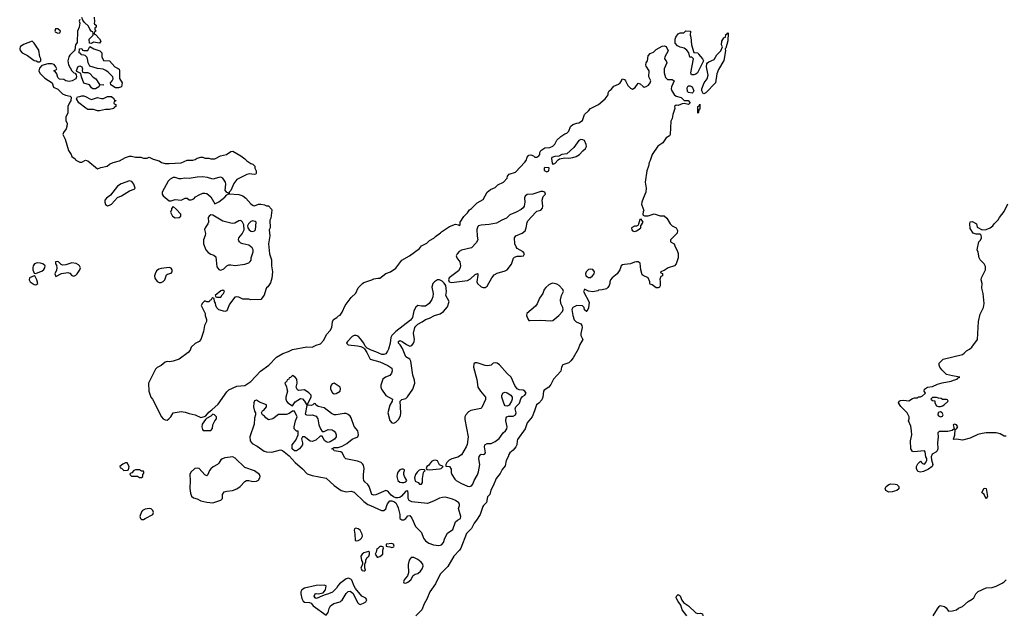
# Model space of a CAD drawing. Header units: inches. Extents: x 2396598 to 2566999, y 262085 to 451979.
# Tile 20 of 256: x 2443726 to 2453632, y 288895 to 294884. Entities that reach past the tile are written whole.
import ezdxf

# ---------------------------------------------------------------- set-up
doc = ezdxf.new("R2010")
doc.units = ezdxf.units.IN
doc.header["$MEASUREMENT"] = 0
for name, color, linetype in [('C4248', 7, 'Continuous'), ('C4249', 7, 'Continuous'), ('C4258', 7, 'Continuous'), ('C4259', 7, 'Continuous')]:
    doc.layers.add(name, color=color, linetype=linetype)

msp = doc.modelspace()

# ---------------------------------------------------------------- linework, layer by layer
at = {"layer": 'C4248', "color": 5, "elevation": 60}
for points in [[(2445029.4, 289969.4), (2444990, 289962), (2444961, 289950), (2444950, 289935.3), (2444936, 289890), (2444941, 289870), (2444950, 289858), (2444970, 289858.8), (2444990, 289867.3), (2445065.2, 289910), (2445072.3, 289930), (2445066, 289950), (2445050, 289966)], [(2447107.9, 289772.1), (2447096, 289764), (2447091, 289750), (2447099.3, 289710), (2447102.8, 289650), (2447110, 289642.8), (2447130, 289647.3), (2447150, 289656.3), (2447166, 289670), (2447173.6, 289690), (2447171.6, 289710), (2447151.4, 289751.4), (2447130, 289765.2)], [(2447370, 289586), (2447350, 289586), (2447330, 289566), (2447318, 289562), (2447312, 289530), (2447302, 289510), (2447321, 289481), (2447330, 289478), (2447350, 289486), (2447378, 289510), (2447380.4, 289519.6), (2447378, 289550), (2447386, 289570), (2447382, 289582)], [(2447470, 289617.2), (2447414, 289610), (2447414, 289590), (2447425.4, 289585.4), (2447450, 289584.7), (2447470, 289578), (2447490, 289582), (2447494, 289590), (2447488, 289610)], [(2447235.3, 289535.3), (2447190, 289522), (2447172, 289510), (2447158, 289490), (2447166.4, 289446.4), (2447174, 289430), (2447174, 289410), (2447158, 289370), (2447170, 289344.7), (2447190, 289342), (2447198, 289342), (2447206, 289350), (2447198, 289370), (2447198, 289410), (2447207.3, 289432.7), (2447208.4, 289451.6), (2447223.1, 289476.9), (2447238, 289490), (2447246, 289510), (2447246, 289530)], [(2447690, 289476.9), (2447664.9, 289475.1), (2447643.8, 289450), (2447635.6, 289404.4), (2447638, 289322), (2447627, 289293), (2447594.8, 289250), (2447586, 289230), (2447590, 289222), (2447610, 289218.8), (2447630, 289228), (2447661.2, 289250), (2447683.3, 289296.7), (2447704, 289310), (2447730, 289316.9), (2447759.9, 289340.1), (2447776.1, 289363.9), (2447785.3, 289390), (2447783.1, 289410), (2447765.4, 289430), (2447730, 289457.2)], [(2447030, 289268.7), (2447010, 289262), (2446944.7, 289210), (2446927.5, 289192.5), (2446913.7, 289166.3), (2446873.7, 289126.3), (2446834, 289110), (2446798, 289102), (2446755.3, 289084.7), (2446730, 289069), (2446710, 289064), (2446698, 289070), (2446690, 289086), (2446698, 289110), (2446710, 289114.8), (2446730, 289110.8), (2446779, 289121), (2446804, 289150), (2446808, 289190), (2446790, 289199), (2446710, 289194.5), (2446590, 289169.4), (2446563, 289150), (2446554.9, 289130), (2446555.8, 289110), (2446563.4, 289063.4), (2446576.3, 289036.3), (2446590, 289026.8), (2446642.8, 289022.8), (2446657.3, 289017.3), (2446678, 288990), (2446810, 288896), (2446830, 288924.7), (2446838.3, 288961.7), (2446851.8, 288990), (2446885.4, 289014.6), (2446949.5, 289030.5), (2446961.2, 289038.8), (2446970, 289046.8), (2447010, 289114.8), (2447030, 289134.8), (2447050, 289137.3), (2447076.4, 289116.4), (2447092.5, 289092.5), (2447123.9, 289023.9), (2447138, 289010), (2447150, 289004.9), (2447184.1, 289015.9), (2447208.7, 289030), (2447218, 289050), (2447208.7, 289068.7), (2447167.3, 289087.3), (2447103.6, 289163.6), (2447089.4, 289189.4), (2447069, 289249), (2447058, 289258)]]:
    msp.add_lwpolyline(points, close=True, dxfattribs=at)
for points in [[(2447253.9, 290000), (2447364.7, 289950), (2447390, 289947.3), (2447410, 289966), (2447420.5, 290000)], [(2447522.1, 290000), (2447534.6, 289974.6), (2447550.5, 289910), (2447551, 289870), (2447570, 289854.8), (2447590, 289854), (2447611.5, 289868.5), (2447630, 289894), (2447650, 289898.8), (2447670, 289871.3), (2447708.7, 289788.7), (2447766.9, 289726.9), (2447788.9, 289670), (2447810, 289642.6), (2447840.9, 289620.9), (2447890, 289602.8), (2447943.3, 289596.7), (2447970, 289602.4), (2447991.3, 289628.7), (2448003, 289670), (2448030, 289722), (2448083, 289757), (2448110, 289834.4), (2448130, 289852.7), (2448161.2, 289870), (2448165.1, 289890), (2448142.3, 289970), (2448149.8, 290000)], [(2448393.8, 290000), (2448384.7, 289990), (2448358.8, 289910), (2448321, 289850), (2448298, 289822), (2448270, 289769), (2448222, 289718), (2448163, 289570), (2448150, 289549.3), (2448094.8, 289490), (2448032.8, 289387.2), (2447954.8, 289310), (2447910.8, 289210), (2447853.4, 289130), (2447822.8, 289057.2), (2447794, 289010), (2447771, 288950), (2447710, 288888.7)]]:
    msp.add_lwpolyline(points, dxfattribs=at)
at = {"layer": 'C4249', "color": 5, "elevation": 60}
for points in [[(2444476, 294910), (2444478, 294862), (2444474, 294850), (2444478, 294838), (2444494, 294830), (2444494, 294810), (2444482, 294798), (2444482, 294782), (2444491.6, 294768.4), (2444478, 294762), (2444474, 294750), (2444478, 294738), (2444490, 294734), (2444530, 294692), (2444542, 294670), (2444530, 294648), (2444470, 294658), (2444450, 294646), (2444427.3, 294647.3), (2444426, 294690), (2444466, 294730), (2444466, 294750), (2444462, 294762), (2444450, 294766), (2444430, 294788), (2444419, 294819), (2444376.5, 294856.5), (2444360.2, 294880.2), (2444350, 294906)], [(2444330, 294886), (2444324.7, 294870), (2444332, 294850), (2444324, 294810), (2444308, 294770), (2444304.7, 294655.3), (2444286, 294630), (2444279.6, 294580.4), (2444274, 294570), (2444230, 294529), (2444219.1, 294510), (2444210.7, 294470), (2444216, 294430), (2444250, 294371.3), (2444270, 294351.3), (2444285.4, 294345.4), (2444294, 294330), (2444298, 294310), (2444291, 294290), (2444254, 294270), (2444223.6, 294263.6), (2444189.8, 294269.8), (2444170, 294282), (2444126.8, 294286.8), (2444110, 294302), (2444098.9, 294338.9), (2444083.1, 294363.1), (2444069, 294370), (2444095.3, 294384.7), (2444098, 294390), (2444089.2, 294410), (2444073.4, 294433.4), (2444050, 294442), (2444010, 294439.5), (2443950, 294422.7), (2443924.1, 294395.9), (2443918, 294370), (2443927.1, 294347.1), (2443977.6, 294297.6), (2444051.3, 294250), (2444067.3, 294207.3), (2444110, 294186.8), (2444157.3, 294137.3), (2444185.8, 294125.8), (2444234.8, 294114.8), (2444244.7, 294104.7), (2444241, 294070), (2444230, 294055.3), (2444210.7, 294010), (2444210, 293946), (2444191.1, 293908.9), (2444191, 293870), (2444202, 293842), (2444200.7, 293810), (2444192.4, 293787.6), (2444166.8, 293750), (2444161, 293730), (2444182, 293682), (2444218, 293570), (2444244.7, 293530), (2444252, 293510), (2444283.6, 293483.6), (2444291.6, 293471.6), (2444330, 293452), (2444350, 293452), (2444389.1, 293470.9), (2444410, 293464.7), (2444510, 293384.7), (2444543.1, 293396.9), (2444606, 293410), (2444628, 293430), (2444668, 293450), (2444730, 293466.8), (2444790, 293498), (2444829.1, 293510.9), (2444850, 293511), (2444890, 293501), (2444943.6, 293503.6), (2444970, 293492), (2445007.3, 293492.7), (2445030, 293502), (2445070, 293482), (2445130, 293464.7), (2445154, 293450), (2445190, 293438), (2445230, 293438), (2445350, 293446), (2445410, 293470.8), (2445468.4, 293471.6), (2445490, 293478), (2445510, 293491.3), (2445550, 293502), (2445570, 293502), (2445590, 293492), (2445628.4, 293491.6), (2445650, 293484.7), (2445690, 293486), (2445745.6, 293514.4), (2445806, 293530), (2445850, 293558), (2445870, 293562), (2445950, 293516), (2445990, 293486), (2446010, 293464.7), (2446050, 293438), (2446072, 293430), (2446092, 293410), (2446092, 293390), (2446103.6, 293363.6), (2446103.6, 293336.4), (2446102, 293330), (2446090, 293326.6), (2446034, 293334), (2446011.7, 293328.3), (2445910, 293276), (2445881.8, 293238.2), (2445850, 293168), (2445832, 293150), (2445834, 293134), (2445930, 293126), (2445970, 293114), (2446002, 293090), (2446052.8, 293032.8), (2446075.3, 293015.3), (2446090, 293011), (2446130, 293030.7), (2446150.7, 293030.7), (2446190, 293022), (2446210, 293012), (2446230, 293012), (2446259.6, 292979.6), (2446262, 292970), (2446252, 292890), (2446242, 292870), (2446244.7, 292790), (2446236, 292770), (2446241, 292710), (2446230.7, 292629.3), (2446240.7, 292530), (2446260.7, 292470), (2446258.8, 292410), (2446271, 292350), (2446263.6, 292283.6), (2446250, 292238), (2446222, 292198), (2446210, 292188), (2446201, 292170), (2446186.4, 292113.6), (2446152, 292070), (2446051.6, 292068.4), (2446030, 292074), (2445970, 292074), (2445930, 292094), (2445910, 292099), (2445890, 292093.2), (2445836.9, 292023.1), (2445810, 291958), (2445791.1, 291948.9), (2445730, 291968), (2445710, 291988), (2445698, 292010), (2445695.3, 292035.3), (2445686, 292050), (2445682, 292082), (2445670, 292086), (2445658, 292082), (2445652.7, 292067.3), (2445638, 292062), (2445631.6, 292048.4), (2445610, 292048), (2445590, 292058), (2445565.4, 292034.6), (2445552, 292010), (2445591.1, 291931.1), (2445591, 291910), (2445604.7, 291870), (2445604.7, 291850), (2445584.7, 291810), (2445576, 291750), (2445550, 291668), (2445532, 291650), (2445490, 291628.7), (2445451.3, 291590), (2445439.8, 291560.2), (2445422, 291538), (2445332, 291470), (2445270, 291449.3), (2445230, 291445.2), (2445210, 291448.7), (2445190, 291442), (2445150, 291408), (2445110, 291388), (2445092, 291370), (2445022, 291230), (2445024.7, 291150), (2445044.7, 291090), (2445062, 291070), (2445151.1, 290891.1), (2445171.1, 290871.1), (2445190, 290862), (2445210, 290858), (2445228, 290870), (2445248, 290890), (2445269.1, 290930.9), (2445350, 290944), (2445390, 290938.8), (2445430, 290924), (2445490, 290911.3), (2445550, 290884.7), (2445584.7, 290895.3), (2445598, 290902), (2445630, 290938), (2445660.4, 290959.6), (2445721.2, 291018.8), (2445810, 291142), (2445830, 291162), (2445910, 291198), (2445990, 291204.7), (2446030, 291231.3), (2446050, 291246), (2446149.5, 291350.5), (2446233.2, 291410), (2446308.7, 291491.3), (2446373.6, 291526.4), (2446430, 291546.8), (2446470, 291566.8), (2446614, 291594), (2446668.4, 291591.6), (2446710, 291612), (2446753.6, 291626.4), (2446782, 291658), (2446817.5, 291722.5), (2446850, 291758), (2446865.2, 291790), (2446872.3, 291847.7), (2446884, 291870), (2446918, 291890), (2446934, 291906), (2446950, 291912), (2446970, 291942), (2446999, 292010), (2447061.2, 292090), (2447106.8, 292133.2), (2447132.1, 292187.9), (2447174, 292230), (2447190, 292242.8), (2447270, 292267.3), (2447290, 292278.8), (2447330, 292286), (2447350, 292284.7), (2447409.5, 292330.5), (2447458, 292350), (2447510, 292384.7), (2447570, 292466), (2447648.7, 292510), (2447750, 292584.7), (2447770, 292611), (2447822, 292638), (2447850, 292664.7), (2447892.7, 292687.3), (2447910, 292704.7), (2447960.4, 292739.6), (2447970, 292752), (2448050, 292806), (2448110, 292826.8), (2448142, 292822), (2448150, 292814), (2448158, 292822), (2448158, 292850), (2448193.6, 292906.4), (2448230, 292942), (2448250, 292971.3), (2448272.9, 292987.1), (2448330, 293042), (2448390, 293078), (2448430, 293150.8), (2448464.1, 293175.9), (2448510, 293198), (2448536.5, 293223.5), (2448594, 293250), (2448628.7, 293290), (2448635.3, 293310), (2448649.4, 293330.6), (2448715.3, 293350), (2448809.3, 293450.7), (2448822, 293470), (2448830, 293502), (2448850, 293521), (2448870, 293524.7), (2448895.3, 293515.3), (2448910, 293502), (2448930, 293502), (2448950, 293514), (2448958, 293530), (2448958, 293550), (2448968, 293570), (2449010, 293596), (2449060.4, 293599.6), (2449090, 293612), (2449110, 293632), (2449130, 293672), (2449168.7, 293710), (2449210, 293738), (2449230, 293744.7), (2449250, 293762), (2449269.2, 293810), (2449289.5, 293830.5), (2449330, 293844.7), (2449352.9, 293847.1), (2449389.2, 293870.8), (2449409.2, 293930), (2449450, 293966.8), (2449467.5, 293992.5), (2449548.7, 294030), (2449615.3, 294090), (2449646, 294130), (2449648, 294150), (2449658, 294170), (2449677.2, 294182.8), (2449703.2, 294216.8), (2449750, 294236), (2449768.7, 294250), (2449782, 294270), (2449786, 294290), (2449810, 294282), (2449822, 294270), (2449844, 294224), (2449870, 294196), (2449890, 294184.7), (2449918, 294202), (2449950, 294244.7), (2449970, 294241), (2450000, 294213.8)], [(2450000, 293087.9), (2449984.9, 293050), (2449982.8, 293030), (2450000, 292982.8)], [(2450000, 292952.5), (2449994, 292930), (2449998, 292918), (2450000, 292917.3)], [(2450000, 292312.9), (2449990, 292318), (2449976, 292370), (2449970, 292435.3), (2449950, 292448.7), (2449931.6, 292448.4), (2449912.7, 292447.3), (2449870.9, 292429.1), (2449810, 292424), (2449790, 292419), (2449778, 292410), (2449762.8, 292370), (2449736, 292330), (2449686.8, 292290), (2449671, 292270), (2449664.7, 292250), (2449664.7, 292230), (2449656, 292210), (2449644.7, 292190), (2449630, 292179), (2449587.3, 292167.3), (2449550, 292166), (2449542, 292158), (2449490.7, 292149.3), (2449450, 292155.1), (2449410, 292173.2), (2449406.8, 292170), (2449399.1, 292150), (2449456.9, 292043.1), (2449450, 291986), (2449432, 291950), (2449428.4, 291948.4), (2449410, 291966), (2449406, 291990), (2449387.3, 292007.3), (2449330, 292008.7), (2449291.3, 291988.7), (2449282, 291970), (2449290.6, 291909.4), (2449304.9, 291864.9), (2449326.2, 291846.2), (2449370, 291826), (2449380.7, 291810), (2449384.9, 291790), (2449370.8, 291730), (2449370.8, 291710), (2449390.6, 291670), (2449360.5, 291619.5), (2449344.9, 291570), (2449294.6, 291485.4), (2449270, 291453.2), (2449250, 291434), (2449190, 291415.3), (2449176, 291390), (2449170.8, 291350), (2449096.3, 291270), (2449070, 291215.3), (2449051, 291190), (2449001.1, 291158.9), (2448994.8, 291150), (2448990.8, 291090), (2448978.5, 291061.5), (2448950, 291028), (2448924.7, 291010), (2448906.8, 290950), (2448880.7, 290890), (2448831, 290830), (2448810.4, 290769.6), (2448735.9, 290664.1), (2448730.7, 290650), (2448728, 290610), (2448719.1, 290590), (2448690, 290557.2), (2448658, 290530), (2448647.1, 290512.9), (2448641, 290490), (2448621, 290450), (2448610, 290398), (2448578.5, 290361.5), (2448558.8, 290321.2), (2448519.1, 290270), (2448490, 290195.3), (2448467.1, 290152.9), (2448454.8, 290110), (2448434, 290086), (2448421, 290030), (2448393.8, 290000)], [(2448149.8, 290000), (2448152.3, 290010), (2448144.8, 290024.8), (2448110, 290049.4), (2448082, 290062), (2448010, 290082), (2447979.1, 290080.9), (2447950, 290072.7), (2447890, 290041.2), (2447830, 290019), (2447670, 290037), (2447645.2, 290050), (2447635.1, 290070), (2447635.1, 290115.1), (2447630, 290146), (2447610, 290142), (2447568.4, 290091.6), (2447550, 290079.3), (2447530, 290075.1), (2447510, 290076), (2447486, 290086), (2447462.9, 290102.9), (2447430, 290144), (2447410, 290149), (2447310, 290106), (2447290, 290104), (2447269.2, 290109.2), (2447241.2, 290190), (2447229, 290210), (2447197, 290237), (2447189.4, 290250), (2447184.5, 290270), (2447184.5, 290310), (2447193.2, 290370), (2447185.2, 290405.2), (2447176.5, 290416.5), (2447162, 290430), (2447124.8, 290444.8), (2447008, 290470), (2446997.2, 290477.2), (2446970, 290528), (2446958, 290538), (2446890, 290549), (2446882, 290562), (2446868, 290570), (2446890, 290582), (2446930, 290582), (2446970, 290594.8), (2447016.6, 290623.4), (2447070, 290667.3), (2447129, 290691), (2447134, 290710), (2447129, 290750), (2447090, 290793.2), (2447059.7, 290879.7), (2447050, 290896), (2447030, 290915.1), (2447010, 290923.7), (2446990, 290924.5), (2446910, 290909.4), (2446890, 290912.3), (2446864.4, 290924.4), (2446790, 290981.2), (2446730, 290995.3), (2446706, 291010), (2446702, 291022), (2446690, 291026), (2446674, 291010), (2446656.9, 291003.1), (2446630, 291008), (2446614, 291006), (2446598, 290918), (2446611.3, 290911.3), (2446650, 290906), (2446670, 290912), (2446710, 290898), (2446724.7, 290870), (2446734.8, 290810), (2446751, 290770), (2446770, 290742), (2446790, 290744.7), (2446830, 290764), (2446870, 290760.7), (2446890, 290746.8), (2446904, 290730), (2446910.6, 290710), (2446910.7, 290690), (2446894.4, 290665.6), (2446850, 290639), (2446830, 290634), (2446810, 290639), (2446792.7, 290652.7), (2446770, 290698), (2446750, 290695.3), (2446704.7, 290655.3), (2446670, 290642), (2446647.5, 290647.5), (2446590, 290688.7), (2446572, 290688), (2446562, 290670), (2446571.3, 290630), (2446570, 290608), (2446542, 290570), (2446510, 290548.7), (2446490, 290548), (2446468, 290570), (2446468, 290610), (2446503.1, 290656.9), (2446528.7, 290710), (2446526, 290746), (2446510, 290748), (2446488.7, 290770), (2446488.7, 290790), (2446502, 290850), (2446518, 290890), (2446490, 290948), (2446470, 290948.7), (2446436.7, 290923.3), (2446410, 290915.1), (2446330, 290915.3), (2446271.3, 290870), (2446230, 290862), (2446202, 290882), (2446190, 290898), (2446168, 290910), (2446158, 290930), (2446168.7, 290950), (2446182, 290958), (2446208, 290990), (2446208, 291010), (2446139.6, 291039.6), (2446110, 291059.3), (2446090, 291053.2), (2446081.3, 291030), (2446077, 290990), (2446087.5, 290947.5), (2446098.8, 290930), (2446098.8, 290910), (2446090, 290878), (2446083.4, 290816.6), (2446041.6, 290690), (2446043.8, 290650), (2446063.6, 290623.6), (2446115.9, 290595.9), (2446187, 290547), (2446210, 290538), (2446263.3, 290536.7), (2446350, 290558.8), (2446370.7, 290550.7), (2446437.3, 290497.3), (2446498.8, 290430), (2446570, 290367.3), (2446617.7, 290317.7), (2446670, 290299.3), (2446810, 290273), (2446890, 290200.7), (2446961, 290150), (2447010, 290137.1), (2447062, 290142), (2447090, 290133.4), (2447190, 290040.7), (2447230, 290010.8), (2447253.9, 290000)], [(2447420.5, 290000), (2447425.1, 290014.9), (2447450, 290046.8), (2447470, 290047.3), (2447490, 290041), (2447510, 290024.7), (2447522.1, 290000)]]:
    msp.add_lwpolyline(points, dxfattribs=at)
for points in [[(2444110, 294792.7), (2444087.7, 294792.3), (2444078, 294770), (2444082.8, 294762.8), (2444110, 294747.7), (2444130, 294752), (2444136, 294770)], [(2443850, 294669.2), (2443764.9, 294635), (2443732.2, 294610), (2443726, 294590), (2443730, 294576), (2443750, 294552), (2443804.4, 294524.4), (2443870, 294473.4), (2443890.6, 294470.6), (2443910, 294461), (2443930, 294462), (2443938, 294470), (2443937.2, 294490), (2443929.5, 294509.5), (2443918, 294578), (2443870, 294649)], [(2444690, 294199), (2444642, 294230), (2444638, 294250), (2444658, 294270), (2444668, 294290), (2444662, 294310), (2444616.5, 294356.5), (2444593.6, 294373.6), (2444566, 294386), (2444510, 294394), (2444430, 294418), (2444414, 294450), (2444412.9, 294472.9), (2444404, 294504), (2444383.1, 294523.1), (2444370, 294528.7), (2444346, 294530), (2444342, 294542), (2444326, 294550), (2444327.3, 294592.7), (2444350, 294594), (2444358, 294578), (2444370, 294574), (2444410, 294574), (2444430, 294614), (2444471.1, 294591.1), (2444531, 294571), (2444551.3, 294550), (2444552, 294510), (2444570, 294474), (2444630, 294472), (2444682, 294410), (2444715.3, 294395.3), (2444725.4, 294385.4), (2444731.3, 294370), (2444731.6, 294291.6), (2444756, 294250), (2444750, 294208), (2444719.8, 294200.2)], [(2444490, 294189.4), (2444462, 294190), (2444450, 294199), (2444429.4, 294229.4), (2444370, 294246), (2444348, 294310), (2444342, 294342), (2444302, 294362), (2444298, 294370), (2444310, 294412), (2444330, 294422), (2444350, 294411.3), (2444358, 294390), (2444354, 294374), (2444358, 294358), (2444372.7, 294352.7), (2444410, 294352), (2444430, 294342), (2444466.4, 294306.4), (2444490.8, 294290), (2444530, 294231.3), (2444574, 294230), (2444530, 294226), (2444522, 294210)], [(2444450, 294082), (2444510, 294102), (2444550, 294090.6), (2444570, 294090.6), (2444610, 294110.5), (2444651.3, 294111.3), (2444672.7, 294092.7), (2444678, 294078), (2444691.6, 294071.6), (2444690, 294066), (2444678, 294062), (2444674, 294050), (2444678, 294038), (2444691.6, 294031.6), (2444692, 294010), (2444678, 294002), (2444674, 293990), (2444630, 293982), (2444590, 293982), (2444530, 293968.7), (2444508.9, 293968.9), (2444470, 293982), (2444410, 293982), (2444390, 293994), (2444322, 294050), (2444298, 294090), (2444306, 294110), (2444330, 294111.3), (2444350, 294118.8), (2444370, 294118), (2444394.8, 294110), (2444430, 294087.3)], [(2449370, 293679.5), (2449350, 293669.4), (2449299.9, 293600.1), (2449230, 293536), (2449182, 293530), (2449150, 293512.7), (2449110, 293509), (2449081.4, 293498.6), (2449076, 293490), (2449082.8, 293442.8), (2449090, 293432), (2449110, 293438), (2449143.2, 293476.8), (2449155.5, 293484.5), (2449210, 293496), (2449250.8, 293490.8), (2449290, 293498.4), (2449324, 293510), (2449357.2, 293530), (2449390, 293566.8), (2449419, 293590), (2449429.2, 293610), (2449426, 293630), (2449409.5, 293669.5), (2449390, 293678)], [(2449010, 293399), (2449002.8, 293390), (2449004, 293370), (2449010, 293364), (2449030, 293354.8), (2449050, 293366), (2449054, 293390), (2449050, 293395.3)], [(2444830, 293265.1), (2444747.4, 293232.6), (2444708.7, 293211.3), (2444640.3, 293119.7), (2444598.8, 293090), (2444582, 293070), (2444582, 293050), (2444590, 293024.7), (2444610, 293011), (2444630, 293018.8), (2444650, 293031), (2444710, 293096), (2444750, 293114.8), (2444830, 293163.8), (2444878.9, 293181.1), (2444889, 293190), (2444872.7, 293230), (2444855.8, 293255.8)], [(2445564.1, 293304.1), (2445510, 293300.7), (2445430, 293287), (2445387.5, 293292.5), (2445350, 293283.7), (2445330, 293284.5), (2445290, 293298), (2445270, 293298), (2445239.5, 293280.5), (2445219.5, 293260.5), (2445161, 293150), (2445161, 293130), (2445170, 293112), (2445230, 293062), (2445250, 293062), (2445290, 293076), (2445350, 293070.8), (2445391, 293091), (2445411.1, 293091.1), (2445432.7, 293072.7), (2445450, 293072), (2445476.4, 293083.6), (2445496.4, 293103.6), (2445530, 293124.7), (2445570, 293138.8), (2445590, 293141), (2445610, 293136), (2445650, 293102), (2445690, 293034), (2445710, 293042), (2445730, 293052), (2445790, 293101), (2445810, 293124.7), (2445826, 293130), (2445822, 293142), (2445810, 293146), (2445793.2, 293170), (2445800.7, 293230), (2445796.2, 293250), (2445770, 293289.3), (2445750, 293299.3), (2445730, 293298), (2445670, 293280.9), (2445616.6, 293296.6)], [(2448990, 293157.2), (2448970, 293157.2), (2448890, 293129.2), (2448830, 293125.2), (2448811, 293110), (2448805.8, 293094.2), (2448807.7, 293050), (2448800.7, 293010), (2448790, 292994), (2448770, 292977.2), (2448721, 292950), (2448656.3, 292923.7), (2448624.7, 292890), (2448576, 292870), (2448522, 292838), (2448450, 292823.7), (2448370, 292819.3), (2448342, 292810), (2448335.3, 292804.7), (2448326.2, 292773.8), (2448326.9, 292706.9), (2448334.8, 292670), (2448319.9, 292640.1), (2448270, 292589.5), (2448172.3, 292567.7), (2448146.7, 292553.3), (2448126, 292530), (2448118.8, 292510), (2448124.9, 292490), (2448153.1, 292450), (2448160.2, 292410), (2448156.9, 292390), (2448139.7, 292360.3), (2448047.7, 292290), (2448038.8, 292270), (2448046, 292250), (2448070, 292243), (2448230, 292261.6), (2448260.1, 292279.9), (2448310, 292322.8), (2448331.1, 292331.1), (2448334, 292330), (2448336, 292316), (2448324.9, 292250), (2448330.8, 292230), (2448370, 292199.1), (2448390, 292190.6), (2448410, 292190.6), (2448430, 292204.9), (2448474.5, 292290), (2448500.5, 292319.5), (2448530, 292334.9), (2448610, 292358), (2448629.6, 292370.4), (2448672.9, 292427.1), (2448694.5, 292485.5), (2448702.9, 292497.1), (2448730, 292507.7), (2448770, 292506), (2448793.2, 292510), (2448804, 292530), (2448790, 292548.7), (2448730, 292584), (2448720.1, 292600.1), (2448707.6, 292630), (2448702.9, 292690), (2448717.2, 292710), (2448780.7, 292739.3), (2448810, 292760.5), (2448822, 292790), (2448830, 292844.7), (2448838.9, 292861.1), (2448919.3, 292950), (2448930, 292958), (2448969.5, 292970.5), (2448986, 292990), (2448989.5, 293010), (2448982.4, 293070), (2448993.3, 293106.7), (2449015.3, 293130), (2449008, 293150)], [(2445270, 293006), (2445252.7, 292987.3), (2445252.7, 292972.7), (2445244.7, 292950), (2445262, 292910), (2445290, 292892), (2445330, 292894), (2445346, 292910), (2445346, 292930), (2445300.4, 292980.4)], [(2445650, 292922), (2445630.9, 292909.1), (2445623.5, 292896.5), (2445624, 292850), (2445617.3, 292830), (2445590.6, 292790), (2445586.2, 292773.8), (2445593.7, 292733.7), (2445592.7, 292712.8), (2445575.8, 292670), (2445575.2, 292630), (2445599.6, 292570), (2445622.8, 292542.8), (2445650, 292526.7), (2445678, 292518), (2445699.5, 292499.5), (2445710, 292398), (2445730, 292374), (2445750, 292367.3), (2445780.5, 292379.5), (2445809.7, 292410.3), (2445830, 292419.1), (2445850, 292420.5), (2445893.7, 292413.7), (2445990, 292427.3), (2446030, 292441), (2446046, 292454), (2446053.2, 292466.8), (2446056, 292490), (2446075.1, 292550), (2446076, 292570), (2446065.2, 292590), (2446030, 292616), (2445970, 292629.3), (2445950, 292638), (2445936, 292650), (2445930, 292662), (2445927.3, 292670), (2445932, 292690), (2445965.6, 292730), (2445982.9, 292770), (2445980.9, 292820.9), (2445966.8, 292846.8), (2445950, 292864), (2445930, 292861.2), (2445890, 292839.5), (2445870, 292834.5), (2445850, 292837.6), (2445770, 292859.6), (2445670, 292919)], [(2446070, 292862), (2446050, 292855.3), (2446027.5, 292832.5), (2446018.8, 292810), (2446021, 292790), (2446034, 292770), (2446050, 292756.3), (2446070, 292753.4), (2446090, 292761), (2446099, 292770), (2446106, 292850), (2446096.4, 292856.4)], [(2449978, 292878), (2449966.4, 292873.6), (2449952, 292828), (2449943.6, 292816.4), (2449930, 292808), (2449910, 292808.7), (2449882.8, 292790), (2449884, 292770), (2449890, 292762.8), (2449910, 292756), (2449930, 292762.8), (2449948, 292770), (2449974, 292790), (2449975.3, 292810), (2449998, 292850)], [(2443902.2, 292437.8), (2443876.3, 292430), (2443860.3, 292410), (2443857.7, 292390), (2443858.3, 292370), (2443870, 292334.8), (2443890, 292333), (2443930, 292348.2), (2443950, 292355.5), (2443970, 292374), (2443979.6, 292390), (2443982, 292410), (2443957.2, 292430), (2443935.4, 292435.4)], [(2444110, 292453.2), (2444086, 292450), (2444086.8, 292430), (2444096.8, 292416.8), (2444100.7, 292390), (2444095.9, 292364.1), (2444081, 292330), (2444090, 292302), (2444146.6, 292333.4), (2444210, 292342.8), (2444230, 292336), (2444250.7, 292310.7), (2444270, 292304.9), (2444290, 292314.8), (2444305.2, 292330), (2444332.7, 292370), (2444337.2, 292390), (2444329, 292410), (2444318.9, 292418.9), (2444293.4, 292433.4), (2444250, 292440.9), (2444190, 292419.3), (2444157.2, 292417.2), (2444142.7, 292422.7), (2444118, 292450)], [(2445230, 292391.6), (2445150, 292381.6), (2445124.6, 292375.4), (2445102.2, 292357.8), (2445087.4, 292330), (2445083.1, 292310), (2445086.6, 292286.6), (2445110.3, 292250.3), (2445130, 292243.1), (2445150, 292243.1), (2445170, 292250.5), (2445187.3, 292270), (2445202, 292318), (2445213, 292327), (2445250, 292337.1), (2445261.6, 292350), (2445261.6, 292370), (2445250, 292384.5)], [(2449470, 292376), (2449450, 292372.3), (2449424, 292350), (2449418.8, 292330), (2449422.8, 292310), (2449437.5, 292297.5), (2449450, 292290.7), (2449470, 292293.4), (2449490, 292307.7), (2449505.2, 292330), (2449509, 292350), (2449492.3, 292372.3)], [(2443870, 292309.2), (2443824, 292290), (2443820.5, 292270), (2443830, 292247.3), (2443870, 292222.8), (2443890, 292218), (2443908.4, 292231.6), (2443899.5, 292270), (2443880.9, 292300.9)], [(2447950, 292269.7), (2447930, 292269.7), (2447900.4, 292250), (2447883.8, 292230), (2447874, 292194), (2447886, 292130), (2447883.6, 292096.4), (2447872, 292070), (2447844.7, 292030), (2447810, 292005.2), (2447770, 292004), (2447731.1, 292008.9), (2447710, 291994), (2447690, 291958), (2447677.1, 291890), (2447658.3, 291861.7), (2447511.3, 291750), (2447470, 291708.7), (2447458.8, 291690), (2447453.4, 291630), (2447436.4, 291570), (2447428, 291550), (2447410, 291526), (2447390, 291516), (2447370, 291519.3), (2447310, 291546), (2447261.2, 291561.2), (2447222, 291582), (2447202, 291602), (2447189.3, 291630), (2447156.4, 291676.4), (2447130, 291700.7), (2447110, 291709.7), (2447090, 291708.3), (2447070, 291697.7), (2447025.5, 291650), (2447014, 291630), (2447030, 291616.3), (2447125.5, 291605.5), (2447157.5, 291597.5), (2447184, 291584), (2447196, 291576), (2447219.1, 291539.1), (2447250.7, 291470.7), (2447350, 291444), (2447430, 291406.8), (2447470, 291381), (2447474.6, 291354.6), (2447467.7, 291330), (2447450, 291307), (2447406, 291290), (2447380.7, 291270), (2447358, 291210), (2447358, 291190), (2447365.5, 291170), (2447410, 291104), (2447476, 291070), (2447474.8, 291050), (2447450.3, 291009.7), (2447428.9, 290930), (2447450, 290854.8), (2447470, 290830.6), (2447490, 290825.5), (2447510, 290836.3), (2447536.6, 290863.4), (2447557.7, 290902.3), (2447560.5, 290930), (2447552.7, 291050), (2447570, 291064.9), (2447610, 291075.3), (2447628.8, 291091.2), (2447681.8, 291170), (2447701.2, 291230), (2447698.8, 291258.8), (2447680.5, 291310), (2447660.7, 291450), (2447649.6, 291469.6), (2447610, 291494), (2447577, 291577), (2447554, 291614), (2447538, 291630), (2447538, 291650), (2447550, 291658), (2447574, 291650), (2447618, 291618), (2447650, 291601), (2447670, 291606.8), (2447689.5, 291630.5), (2447696.2, 291650), (2447698.4, 291670), (2447689.5, 291730.5), (2447702.7, 291790), (2447710, 291801), (2447730, 291821), (2447774.8, 291845.2), (2447809.3, 291870.7), (2447850, 291882.8), (2447898, 291910), (2447954.8, 291925.2), (2447989, 291950), (2448030, 291998), (2448046, 292050), (2448012.7, 292110), (2448020.7, 292150), (2448011.9, 292211.9), (2447996.6, 292236.6), (2447976.4, 292256.4)], [(2449090, 292234.3), (2449070, 292229.7), (2449050, 292217.7), (2449018.7, 292190), (2449003.7, 292170), (2448988.2, 292130), (2448957, 292083), (2448932.7, 292027.3), (2448915.1, 292004.9), (2448829, 291931), (2448825.3, 291910), (2448836.9, 291876.9), (2448850, 291860.5), (2448858, 291858), (2448970, 291862.3), (2449070, 291855.8), (2449090, 291860.4), (2449149.4, 291910), (2449186.6, 291950), (2449193.2, 291970), (2449189.4, 291990), (2449171.5, 292031.5), (2449167.8, 292067.8), (2449178, 292110), (2449195.6, 292150), (2449191.1, 292171.1), (2449155.1, 292210), (2449130, 292224.2)], [(2445770, 292166), (2445750, 292158), (2445694, 292110), (2445698, 292098), (2445710, 292094), (2445750, 292094), (2445763.1, 292116.9), (2445778, 292130), (2445786, 292150)], [(2448510, 291435.1), (2448490, 291429.3), (2448468.5, 291411.5), (2448434.9, 291405.1), (2448408.5, 291408.5), (2448327.3, 291432.7), (2448307.3, 291432.7), (2448296, 291424), (2448290.8, 291390), (2448325.2, 291265.2), (2448335.8, 291190), (2448362, 291150), (2448412.4, 291090), (2448414, 291066), (2448374, 290986), (2448364, 290976), (2448264.3, 290955.7), (2448239.8, 290940.2), (2448214.7, 290910), (2448205.5, 290890), (2448203.8, 290863.8), (2448237.3, 290690), (2448227.5, 290612.5), (2448218.8, 290590), (2448170.4, 290509.6), (2448133.7, 290486.3), (2448072.8, 290467.2), (2448046.2, 290453.8), (2448022, 290430), (2448012, 290410), (2448014, 290394), (2448051.3, 290390), (2448066, 290366), (2448067.3, 290330), (2448074, 290310), (2448103.7, 290263.7), (2448118.8, 290250), (2448163.4, 290223.4), (2448230, 290194), (2448250, 290190.8), (2448270, 290196), (2448286.3, 290213.7), (2448297, 290250), (2448332.3, 290307.7), (2448342.5, 290337.5), (2448356, 290410), (2448345.1, 290470), (2448347.5, 290492.5), (2448362, 290510), (2448370, 290514), (2448390, 290511), (2448404, 290516), (2448412.1, 290527.9), (2448400.9, 290590), (2448406, 290610), (2448430, 290624), (2448470, 290622), (2448510, 290641.6), (2448550, 290674.4), (2448589.6, 290730), (2448614.5, 290750), (2448627.6, 290770), (2448629.7, 290790), (2448618, 290850), (2448620.6, 290879.4), (2448628.1, 290891.9), (2448642.4, 290897.6), (2448690, 290898.4), (2448715.1, 290910), (2448721.6, 290930), (2448711.8, 290970), (2448718, 290990), (2448752.8, 291027.2), (2448767, 291073), (2448785.9, 291094.1), (2448809.3, 291110), (2448820.7, 291130), (2448809.3, 291150), (2448790, 291159.7), (2448750, 291163.6), (2448730, 291174), (2448706.4, 291206.4), (2448670.8, 291290.8), (2448630, 291327.8), (2448552.5, 291412.5), (2448530, 291429.6)], [(2446470, 291306), (2446450, 291286), (2446438, 291282), (2446434, 291270), (2446418, 291262), (2446414, 291250), (2446394, 291230), (2446411.6, 291191.6), (2446412.7, 291172.7), (2446422, 291150), (2446404.7, 291090), (2446404.7, 291070), (2446411.3, 291050), (2446424.7, 291030), (2446470, 291002), (2446498.6, 291041.4), (2446550, 291076), (2446570, 291071.3), (2446592, 291050), (2446610, 291014), (2446622, 291018), (2446658, 291090), (2446658, 291110), (2446633.6, 291133.6), (2446590, 291162), (2446530, 291155.3), (2446521.2, 291161.2), (2446508.7, 291190), (2446518, 291230), (2446515.3, 291270), (2446498, 291290)], [(2446890, 291228.7), (2446870, 291222), (2446858, 291210), (2446851.3, 291190), (2446851.3, 291170), (2446871.6, 291131.6), (2446890, 291122), (2446910, 291124.7), (2446948.7, 291150), (2446953.6, 291173.6), (2446948.7, 291190)], [(2448630, 290997.2), (2448610, 291001.2), (2448599.1, 291019.1), (2448576.9, 291090), (2448577.6, 291110), (2448590, 291133.4), (2448610, 291140.4), (2448630, 291133.7), (2448666, 291110), (2448679.3, 291090), (2448679.3, 291070), (2448672.3, 291047.7), (2448650, 291009.2)], [(2445670, 290918), (2445650, 290898), (2445604.7, 290875.3), (2445595.3, 290864.7), (2445563.5, 290816.5), (2445558, 290790), (2445563.6, 290763.6), (2445572.7, 290752.7), (2445650, 290754), (2445667.3, 290772.7), (2445668, 290810), (2445688.4, 290851.6), (2445706, 290870), (2445706, 290890), (2445686, 290910)], [(2445870, 290489.2), (2445790, 290479.3), (2445766, 290470), (2445750, 290457.2), (2445730, 290425.2), (2445714.8, 290410), (2445672.8, 290387.2), (2445650, 290369), (2445634.8, 290350), (2445616.9, 290303.1), (2445610, 290298), (2445590, 290309), (2445530, 290369.6), (2445510, 290375.4), (2445488.5, 290371.5), (2445447.3, 290332.7), (2445436.4, 290310), (2445440.5, 290250), (2445436.3, 290170), (2445443, 290123), (2445454, 290094), (2445475.3, 290075.3), (2445510, 290066), (2445547.5, 290047.5), (2445610, 290031), (2445670, 290026), (2445750, 290052), (2445768, 290070), (2445768, 290110), (2445784, 290136), (2445810, 290144.7), (2445866, 290150), (2445910, 290166.8), (2445944, 290190), (2445990, 290241), (2446008, 290250), (2446030, 290250.8), (2446070, 290242), (2446110, 290245.5), (2446127.3, 290252.7), (2446142.5, 290277.5), (2446144.5, 290290), (2446137, 290310), (2446090, 290347), (2445990, 290380.9), (2445895.3, 290475.3)], [(2447910, 290454), (2447890, 290453.2), (2447870, 290442), (2447838, 290402), (2447822, 290390), (2447814, 290370), (2447822, 290362), (2447850, 290358), (2447950, 290367.3), (2447966, 290370), (2447986, 290390), (2447948.9, 290408.9), (2447928.4, 290448.4)], [(2444790, 290428), (2444763.6, 290416.4), (2444734, 290390), (2444738, 290378), (2444750, 290374), (2444772.7, 290352.7), (2444810, 290354), (2444822, 290358), (2444828, 290390), (2444807.3, 290427.3)], [(2444930, 290358), (2444890, 290358), (2444874, 290350), (2444852.7, 290327.3), (2444838, 290322), (2444834, 290310), (2444850, 290294), (2444910, 290294), (2444930, 290282), (2444950, 290282), (2444966, 290290), (2444966, 290310), (2444976.4, 290323.6), (2444976.4, 290336.4), (2444970, 290346), (2444950, 290346)], [(2447570, 290365.2), (2447550, 290357.2), (2447530, 290334), (2447523, 290310), (2447520.5, 290290), (2447530, 290251.3), (2447550, 290234), (2447570, 290230.7), (2447589.2, 290230.8), (2447610, 290238), (2447622, 290250), (2447598, 290290), (2447592, 290310), (2447592.3, 290330), (2447599, 290350), (2447596.5, 290356.5), (2447584, 290364)], [(2447770, 290362), (2447746, 290354), (2447724, 290336), (2447707.7, 290312.3), (2447698, 290278), (2447705.4, 290245.4), (2447734, 290230), (2447750, 290214), (2447770, 290214), (2447778, 290230), (2447779, 290270), (2447788.7, 290331.3), (2447795.3, 290344.7), (2447806, 290350), (2447798, 290358)]]:
    msp.add_lwpolyline(points, close=True, dxfattribs=at)
at = {"layer": 'C4258', "color": 5, "elevation": 60}
for points in [[(2452917.2, 288890), (2452958.4, 288961.6), (2452975.1, 288984.9), (2452987, 288993), (2453030, 288984), (2453046.8, 288970), (2453070, 288938), (2453110, 288938.8), (2453150, 288951), (2453172.3, 288967.7), (2453210, 288984), (2453270, 289034), (2453310, 289057.3), (2453325.2, 289070), (2453346, 289110), (2453370, 289132.7), (2453449.7, 289170.4), (2453510, 289174.9), (2453551.6, 289188.4), (2453610, 289217.3), (2453630, 289230.7), (2453649.3, 289250)], [(2450438, 288890), (2450391.8, 288950), (2450377.7, 288997.7), (2450350, 289032.7), (2450329.6, 289070), (2450332.7, 289087.3), (2450350, 289102.8), (2450370, 289092), (2450386.6, 289046.6), (2450402.9, 289022.9), (2450456.3, 288990), (2450530, 288919.3), (2450550, 288913.4), (2450576.8, 288916.8), (2450594.8, 288910), (2450599.1, 288890)]]:
    msp.add_lwpolyline(points, dxfattribs=at)
at = {"layer": 'C4259', "color": 5, "elevation": 60}
for points in [[(2450510, 294328.7), (2450486, 294330), (2450478, 294350), (2450506, 294490), (2450487.3, 294507.3), (2450468.7, 294508.7), (2450458, 294550), (2450438, 294578), (2450410, 294599), (2450369.4, 294609.4), (2450342.7, 294622.7), (2450322, 294650), (2450322, 294690), (2450328.7, 294710), (2450350, 294742), (2450370, 294752), (2450407.3, 294752.7), (2450428.9, 294771.1), (2450474, 294770), (2450472, 294730), (2450478, 294710), (2450484.7, 294630), (2450510, 294554), (2450550, 294552), (2450556.9, 294536.9), (2450596, 294490), (2450604.7, 294470), (2450544.7, 294350), (2450530, 294335.3)], [(2450610, 294138), (2450603.1, 294143.1), (2450588.9, 294168.9), (2450588.7, 294190), (2450614, 294250), (2450644, 294290), (2450653.6, 294326.4), (2450635.3, 294410), (2450640.4, 294439.6), (2450646, 294450), (2450660.2, 294459.8), (2450714.6, 294485.4), (2450739, 294530), (2450779, 294570), (2450798, 294610), (2450788.4, 294631.6), (2450788.7, 294670), (2450810, 294702), (2450826, 294710), (2450830, 294734), (2450842, 294738), (2450850, 294754), (2450854, 294750), (2450850.7, 294670.7), (2450830, 294598), (2450822, 294590), (2450826, 294570), (2450810, 294475.3), (2450757.3, 294382.7), (2450740.6, 294339.4), (2450726, 294250), (2450630, 294148)], [(2450490, 294144), (2450453.2, 294153.2), (2450443.2, 294163.2), (2450442, 294198), (2450450, 294218), (2450470, 294221), (2450490.8, 294210), (2450506.8, 294170), (2450502.8, 294157.2)], [(2450550, 293946), (2450548, 294010), (2450562, 294018), (2450570, 294034), (2450570, 293986), (2450558, 293982), (2450554, 293950)], [(2452950, 291086), (2452910, 291086), (2452894, 291070), (2452910, 291054), (2452932.7, 291052.7), (2452934, 291030), (2452950, 291002), (2452970, 290994), (2452990, 290994), (2453010, 291002), (2453026, 291010), (2453066, 291050), (2453062, 291062), (2453050, 291066), (2453010, 291066), (2452996.4, 291076.4), (2452970, 291078)], [(2452990, 290942), (2452966, 290934), (2452962.8, 290910), (2452970, 290901), (2452990, 290891), (2453010, 290898), (2453017.2, 290910), (2453008, 290930)], [(2452470, 290134.3), (2452439.5, 290150), (2452433.6, 290170), (2452442.4, 290190), (2452470, 290211.8), (2452490, 290217.4), (2452535.1, 290215.1), (2452551, 290210), (2452570.4, 290190), (2452572.4, 290167.6), (2452550, 290149.6), (2452503.8, 290136.2)], [(2453450, 290066), (2453428, 290110), (2453406, 290130), (2453430, 290172), (2453451, 290170), (2453462, 290090)]]:
    msp.add_lwpolyline(points, close=True, dxfattribs=at)
for points in [[(2450000, 294213.8), (2450010, 294204.7), (2450030, 294211), (2450052.5, 294227.5), (2450069, 294250), (2450075.3, 294270), (2450055.3, 294310), (2450059, 294370), (2450030, 294418), (2450027, 294430), (2450030, 294452), (2450042, 294470), (2450050, 294522), (2450070, 294544.7), (2450103.1, 294556.9), (2450130, 294584.7), (2450190, 294618), (2450210, 294622), (2450230, 294614), (2450251.6, 294571.6), (2450218, 294510), (2450212, 294490), (2450230.9, 294470.9), (2450238, 294450), (2450211.3, 294390), (2450211.3, 294350), (2450223.6, 294303.6), (2450243.6, 294283.6), (2450290, 294282), (2450311.3, 294271.3), (2450284.7, 294210), (2450281, 294190), (2450286.8, 294170), (2450310, 294131.3), (2450330, 294116), (2450381, 294101), (2450410, 294072), (2450450.9, 294070.9), (2450471.3, 294048.7), (2450454, 294030), (2450410, 294042), (2450390, 294039), (2450350, 294022), (2450330, 294026), (2450314, 294010), (2450318, 293990), (2450298, 293930), (2450291, 293890), (2450276, 293864), (2450271.3, 293730), (2450262, 293718), (2450230, 293695.3), (2450194.9, 293645.1), (2450147.7, 293612.3), (2450090.8, 293530), (2450070.7, 293470), (2450058.8, 293450), (2450053.4, 293410), (2450035.9, 293364.1), (2450018, 293250), (2450028, 293190), (2450024.9, 293150), (2450000, 293087.9)], [(2453650, 290695.3), (2453630, 290695.3), (2453590, 290721.2), (2453550, 290729.3), (2453450.7, 290729.3), (2453410, 290724), (2453367.1, 290712.9), (2453290, 290675.3), (2453210, 290657.2), (2453150, 290666), (2453123.1, 290663.1), (2453118, 290670), (2453125.2, 290674.8), (2453133, 290707), (2453136.4, 290763.6), (2453150, 290771), (2453165.2, 290790), (2453150, 290809), (2453130, 290818), (2453116, 290810), (2453126.8, 290770), (2453105.8, 290754.2), (2453064.2, 290744.2), (2452976.8, 290743.2), (2452964, 290730), (2452966.7, 290690), (2452960.2, 290630), (2452963.1, 290570), (2452957.6, 290550), (2452943.5, 290536.5), (2452905.9, 290514.1), (2452895.6, 290490), (2452898.4, 290458.4), (2452911.6, 290410), (2452906.7, 290390), (2452870, 290363), (2452818.2, 290341.8), (2452790, 290332.8), (2452761.7, 290341.7), (2452749.6, 290369.6), (2452749.6, 290390), (2452760.4, 290419.6), (2452790, 290444.7), (2452797.3, 290430), (2452810, 290420.5), (2452830, 290416.3), (2452843.7, 290430), (2452853.8, 290453.8), (2452851.6, 290471.6), (2452841.2, 290490), (2452837.2, 290537.2), (2452830, 290548), (2452720.2, 290540.2), (2452710, 290542), (2452698.6, 290558.6), (2452693.2, 290570), (2452689.2, 290650), (2452700.7, 290710), (2452699.5, 290750), (2452690, 290798), (2452668.7, 290850), (2452675.3, 290870), (2452674, 290890), (2452655.3, 290930), (2452590, 290996), (2452566.6, 291030), (2452572.7, 291047.3), (2452586.2, 291053.8), (2452617.1, 291057.1), (2452670, 291051), (2452710, 291074.8), (2452730, 291081), (2452758, 291082), (2452770, 291092), (2452787.3, 291092.7), (2452810, 291102), (2452838, 291130), (2452826, 291150), (2452828, 291170), (2452858, 291190), (2452910, 291194.8), (2452961.2, 291218.8), (2453006.6, 291233.4), (2453098, 291250), (2453119.3, 291260.7), (2453158, 291270), (2453162, 291278), (2453186, 291290), (2453110, 291302), (2453050, 291318), (2453002, 291362), (2452982, 291390), (2452975.3, 291410), (2452978, 291430), (2453018, 291470), (2453210, 291516.3), (2453229.2, 291530), (2453250, 291554.8), (2453282, 291570), (2453304, 291590), (2453362, 291670), (2453373.2, 291850), (2453390, 291922), (2453424, 291990), (2453429, 292030), (2453418, 292130), (2453404.8, 292184.8), (2453409.2, 292230), (2453399, 292270), (2453402, 292290), (2453442, 292370), (2453443.1, 292403.1), (2453429, 292430), (2453389.3, 292470), (2453379.3, 292490), (2453370, 292546), (2453359, 292570), (2453375.3, 292650), (2453392.3, 292667.7), (2453401.2, 292690), (2453399, 292719), (2453388.7, 292728.7), (2453350, 292728.7), (2453318, 292738), (2453290, 292786), (2453284, 292830), (2453290, 292850.8), (2453310, 292854.8), (2453322, 292850), (2453352, 292830), (2453358, 292798), (2453410, 292771.3), (2453450, 292776), (2453489.3, 292790.7), (2453515.3, 292810), (2453530, 292832), (2453570, 292872), (2453583.2, 292896.8), (2453630, 292956), (2453667.3, 293032.7)], [(2450000, 292982.8), (2450004.7, 292970), (2450000, 292952.5)], [(2450000, 292917.3), (2450012.7, 292912.7), (2450050, 292911.3), (2450110, 292931), (2450170, 292911.3), (2450210, 292911.3), (2450238, 292890), (2450270, 292832), (2450292, 292810), (2450332, 292790), (2450343.6, 292763.6), (2450342, 292738), (2450272, 292670), (2450274, 292650), (2450311.3, 292630), (2450319.8, 292599.8), (2450342, 292562), (2450350, 292534), (2450350.8, 292489.2), (2450331.6, 292428.4), (2450314, 292410), (2450250, 292388.7), (2450210, 292362), (2450174, 292350), (2450178, 292338), (2450191.6, 292331.6), (2450192, 292310), (2450178, 292302), (2450166, 292274), (2450171.3, 292250), (2450171.1, 292208.9), (2450163.6, 292196.4), (2450150, 292188), (2450130, 292188.7), (2450090, 292218), (2450070, 292226), (2450066, 292230), (2450066, 292250), (2450048.4, 292288.4), (2450000, 292312.9)]]:
    msp.add_lwpolyline(points, dxfattribs=at)

doc.saveas('drawing.dxf')
